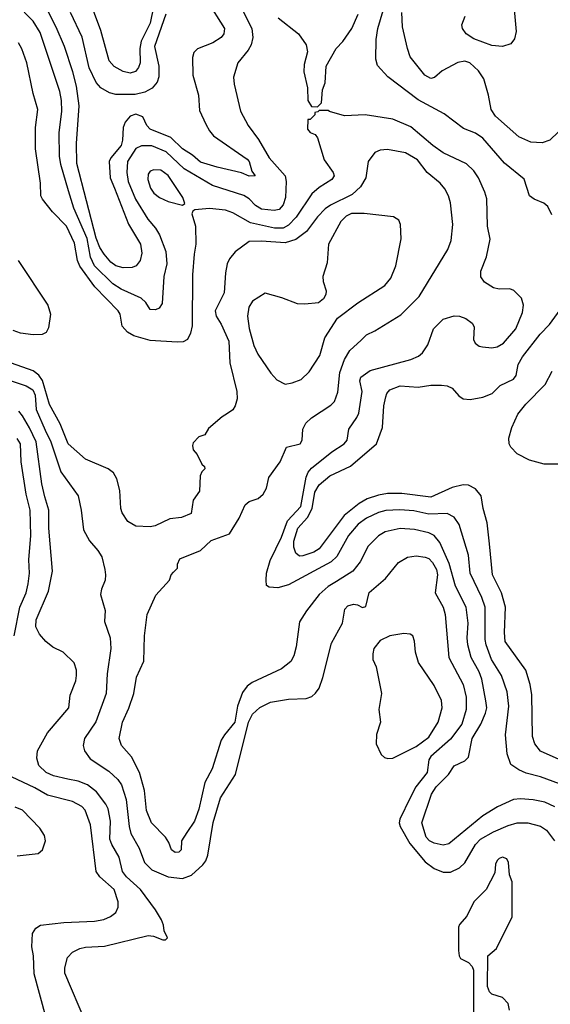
# Model space of a CAD drawing. Extents: x 997028 to 1115134, y 536408 to 618974.
# Tile 236 of 256: x 1056880 to 1059830, y 556755 to 562235. Entities that reach past the tile are written whole.
import ezdxf

# ---------------------------------------------------------------- set-up
doc = ezdxf.new("R2010")
doc.units = 0

msp = doc.modelspace()

# ---------------------------------------------------------------- linework, layer by layer
at = {"layer": '0CON10XD'}
for points in [[(1057640.2, 562389.8), (1057605, 562215.7), (1057554.8, 562115.2), (1057547.9, 562075), (1057549.4, 561995), (1057541.2, 561968.8), (1057524.2, 561945.8), (1057495, 561936.8), (1057455, 561946.8), (1057405, 561973.2), (1057376.9, 562005), (1057331.5, 562175), (1057260, 562365)], [(1057406.2, 561296.2), (1057485, 561097.1), (1057551.1, 560985), (1057559.6, 560935), (1057550.4, 560895), (1057527.8, 560865), (1057505, 560855.4), (1057455, 560853.4), (1057415, 560865.3), (1057387.5, 560885), (1057349.3, 560929.3), (1057325, 560967.3), (1057305, 561017.9), (1057198, 561435), (1057195.7, 561545), (1057209.8, 561755), (1057196.2, 561865), (1057175, 561944.3), (1057129.2, 562085), (1057082.8, 562192.8), (1057012.1, 562332.1)], [(1057920.8, 562340.8), (1058019.5, 562185), (1058014.6, 562155.4), (1057999.2, 562135), (1057954.5, 562105.5), (1057868.3, 562071.7), (1057848.8, 562051.2), (1057840, 562025), (1057842.2, 561925), (1057874.4, 561815), (1057879.5, 561729.5), (1057915, 561654), (1057935, 561615.8), (1057958.3, 561588.3), (1058145, 561458.1), (1058155.4, 561445), (1058170.9, 561390.9), (1058190, 561365), (1058155, 561364.4), (1058112.4, 561382.4), (1057977, 561413), (1057885, 561442), (1057841.2, 561481.2), (1057785, 561516), (1057719.4, 561579.4), (1057605, 561626.1), (1057587.5, 561645), (1057564.7, 561694.7), (1057525, 561709.4), (1057495, 561697.2), (1057466.6, 561663.4), (1057455.6, 561635), (1057451.7, 561565), (1057443.5, 561535), (1057387.5, 561465), (1057378.1, 561445), (1057383.8, 561355), (1057406.2, 561296.2)], [(1059621.5, 562375), (1059641.1, 562168.9), (1059631.2, 562128.8), (1059610, 562100), (1059564, 562086), (1059505, 562090.6), (1059405, 562127.3), (1059363.1, 562155), (1059341.8, 562185), (1059338.9, 562205), (1059356.8, 562255)], [(1058111.5, 562301.5), (1058171.5, 562185), (1058176.2, 562135), (1058167.3, 562095), (1058150.9, 562065), (1058092.5, 561995), (1058069.4, 561915), (1058072.2, 561875), (1058108.1, 561725), (1058151.1, 561645), (1058208.3, 561568.3), (1058266.9, 561465), (1058355.4, 561365), (1058361.8, 561335), (1058357.3, 561245), (1058344.6, 561205), (1058322.1, 561177.9), (1058295, 561172.7), (1058225, 561180.8), (1058190.6, 561200.6), (1058155, 561237.9), (1058126.5, 561256.5), (1057952.5, 561312.5), (1057795, 561404.3), (1057695, 561499.8), (1057615, 561532), (1057557.1, 561532.9), (1057525, 561517.5), (1057479.7, 561445), (1057475.2, 561385), (1057483.9, 561335), (1057524.3, 561235), (1057592.8, 561125), (1057635.2, 561075.2), (1057658, 561038), (1057691.8, 560945), (1057698, 560875), (1057680.9, 560805), (1057671.2, 560655), (1057655, 560630), (1057635, 560620), (1057605, 560621.4), (1057580.6, 560660.6), (1057555.4, 560685.4), (1057445, 560735.3), (1057396.9, 560765), (1057295.6, 560865.6), (1057272.7, 560912.7), (1057255, 561016.9), (1057180.9, 561185), (1057151.7, 561281.7), (1057108.7, 561428.7), (1057100.8, 561475), (1057100.2, 561605), (1057113.6, 561725), (1057112.9, 561785), (1057103.5, 561835), (1056993.1, 562163.1), (1056955, 562227.1), (1056905, 562276.2)], [(1057692.7, 562265), (1057628.6, 562085), (1057652.8, 561975), (1057653.9, 561916.1), (1057643.4, 561886.6), (1057616.4, 561853.6), (1057575, 561830.8), (1057521.5, 561818.5), (1057415, 561817.3), (1057378.3, 561828.3), (1057331.4, 561855), (1057305, 561884.4), (1057266, 561966), (1057227.9, 562137.9), (1057162.7, 562275)], [(1059838.5, 561148.5), (1059815.4, 561195.4), (1059793.4, 561213.4), (1059740, 561235), (1059715, 561253.8), (1059685, 561346.2), (1059575, 561436.9), (1059454.7, 561574.7), (1059415, 561602.5), (1059348.3, 561628.3), (1059239.3, 561710.7), (1059095, 561788.5), (1058926, 561916), (1058868.9, 561978.9), (1058860.4, 562015), (1058861.3, 562125), (1058871.6, 562185), (1058900.5, 562285)], [(1059875, 561610.6), (1059827.5, 561565), (1059785, 561549.5), (1059722.2, 561552.2), (1059655, 561582.5), (1059525, 561697.8), (1059501.2, 561735), (1059486.5, 561815), (1059460.6, 561905), (1059430.2, 561950.2), (1059382, 561995), (1059355, 562004.4), (1059315, 561995.6), (1059229.3, 561950.7), (1059187, 561913), (1059165, 561906.9), (1059132.9, 561925), (1059051.4, 562028.6), (1059035.3, 562075), (1059008.4, 562195), (1059005.2, 562275)], [(1058317.5, 562245), (1058430.5, 562155), (1058471.8, 562095), (1058479.5, 562055), (1058461.2, 561985), (1058460, 561945), (1058480, 561855), (1058482.5, 561785), (1058501.7, 561751.7), (1058535, 561750)], [(1058535, 561750), (1058557.5, 561772.5), (1058563.3, 561845), (1058577.7, 561882.3), (1058584.1, 561975.9), (1058640, 562075), (1058676.1, 562113.9), (1058727.3, 562185), (1058762.1, 562265)], [(1059881.5, 557981.5), (1059775, 558021.3), (1059695, 558041.5), (1059655, 558060), (1059610.2, 558090.2), (1059589.3, 558149.3), (1059580.9, 558255), (1059600.3, 558415), (1059590, 558495), (1059558.2, 558585), (1059503.7, 558675), (1059472.7, 558755), (1059467.6, 558785), (1059467.1, 558965), (1059449.7, 559019.7), (1059384.1, 559155), (1059374.7, 559255), (1059324.1, 559425), (1059295.6, 559465.6), (1059256.6, 559486.6), (1059155, 559482), (1059070.7, 559500.7), (1058993.4, 559506.6), (1058915, 559502.9), (1058875, 559491.7), (1058808.8, 559461.2), (1058762.4, 559427.6), (1058708.2, 559365), (1058642.9, 559247.1), (1058612.5, 559217.5), (1058375, 559090.3), (1058315, 559072.9), (1058266.2, 559076.2), (1058252.5, 559085), (1058249.4, 559115), (1058252.9, 559155), (1058273.2, 559225), (1058334.8, 559355.2), (1058369.8, 559445), (1058442.2, 559525), (1058471.8, 559688.2), (1058484, 559716), (1058502, 559738), (1058615, 559830.4), (1058684.4, 559875), (1058700, 559895), (1058709.4, 559955), (1058755, 560020), (1058766, 560045), (1058784.6, 560164.6), (1058771.9, 560225), (1058775.8, 560245), (1058827.9, 560282.1), (1059055, 560343.5), (1059098.1, 560361.9), (1059119.4, 560380.6), (1059149.4, 560425), (1059180, 560515), (1059235, 560568.6), (1059295, 560587.1), (1059325, 560584.3), (1059361.3, 560571.3), (1059395, 560546), (1059407.5, 560525), (1059402.5, 560455), (1059412, 560435), (1059435, 560418.6), (1059453.6, 560413.6), (1059505, 560409.1), (1059535.3, 560414.7), (1059569.4, 560435), (1059638.5, 560515), (1059675.8, 560605), (1059681.2, 560645), (1059670, 560685), (1059627.5, 560727.5), (1059605.9, 560735.9), (1059545, 560734.2), (1059515, 560742), (1059465, 560774), (1059444.2, 560804.2), (1059444, 560835), (1059476, 560915), (1059495.9, 561014.1), (1059481.4, 561085), (1059477.4, 561237.4), (1059466.9, 561275), (1059430.5, 561355), (1059404, 561394), (1059365, 561432.2), (1059235, 561494.5), (1059177.8, 561535), (1059055, 561638.2), (1058955, 561680.4), (1058800, 561705), (1058685, 561700), (1058603, 561723), (1058595, 561730), (1058545, 561730), (1058538.3, 561721.7), (1058521.7, 561718.3), (1058520, 561705), (1058495, 561680), (1058481.7, 561678.3), (1058480, 561625), (1058495, 561607.5), (1058522.5, 561595), (1058535, 561577.5), (1058572, 561455), (1058622.5, 561385), (1058629.2, 561365), (1058616, 561345), (1058545, 561300), (1058505, 561265.5), (1058417.9, 561135), (1058375, 561090.3), (1058345, 561074.4), (1058296.1, 561073.9), (1058163.8, 561103.8), (1058065, 561159.6), (1058025, 561175.3), (1057935.6, 561184.4), (1057853, 561177), (1057841.7, 561168.3), (1057837.5, 561155), (1057858, 561085), (1057858.5, 560985), (1057850.4, 560929.6), (1057840.9, 560815), (1057838.3, 560531.7), (1057830.3, 560489.7), (1057812, 560455), (1057787.9, 560442.1), (1057755, 560439.4), (1057605, 560448.8), (1057515.3, 560475.3), (1057480, 560495), (1057449.2, 560529.2), (1057438.1, 560595), (1057426.7, 560615), (1057298.2, 560748.2), (1057213.4, 560863.4), (1057200.6, 560895), (1057185, 560990.8), (1057140.7, 561085), (1057063.1, 561165), (1057006, 561235), (1056998, 561255), (1056995.7, 561325), (1056968.2, 561515), (1056967.3, 561635), (1056980.4, 561735), (1056954, 561824), (1056920.4, 561995), (1056891.9, 562071.9), (1056872.9, 562105)], [(1059855.9, 557854.1), (1059799.6, 557879.6), (1059735, 557893.1), (1059665, 557899.6), (1059625, 557894.7), (1059536.9, 557855), (1059455, 557803.9), (1059265, 557649.2), (1059235, 557641.8), (1059185, 557651.3), (1059158.5, 557665), (1059140.7, 557685), (1059116.2, 557765), (1059170.3, 557925), (1059194.7, 557965), (1059264.6, 558035), (1059295, 558082.9), (1059355, 558111.1), (1059375, 558131.4), (1059395.3, 558235), (1059444.7, 558315), (1059470, 558375), (1059476.8, 558405), (1059472.2, 558445), (1059449.7, 558565), (1059434.7, 558605), (1059390, 558685), (1059371.2, 558755), (1059366.9, 558795), (1059373.6, 558876.4), (1059361.9, 558965), (1059302.4, 559082.4), (1059268, 559208), (1059215, 559324.4), (1059185, 559363.8), (1059155, 559379.3), (1059075, 559397.3), (1058995, 559402.3), (1058912, 559385), (1058875, 559362.2), (1058817.1, 559305), (1058772.3, 559217.7), (1058732.5, 559165), (1058642.1, 559107.9), (1058595, 559081.2), (1058544.4, 559035), (1058474.4, 558945.6), (1058435, 558883.3), (1058416.5, 558745), (1058403.5, 558695), (1058386.5, 558663.5), (1058335, 558623.1), (1058173, 558547), (1058145, 558525.6), (1058119, 558491), (1058091, 558415), (1058075.4, 558324.6), (1058018.2, 558255), (1058000.9, 558225), (1057949.5, 558065), (1057909.8, 557990.2), (1057875, 557841.2), (1057851.8, 557775), (1057809.5, 557710.5), (1057780, 557665), (1057778, 557615), (1057765, 557602), (1057745, 557600), (1057723.3, 557615), (1057710, 557655), (1057690.8, 557685), (1057613.3, 557765), (1057584.7, 557834.7), (1057573.4, 557945), (1057546.4, 558045), (1057502.1, 558132.1), (1057446.1, 558196.1), (1057432.5, 558235), (1057450.8, 558325), (1057487, 558403), (1057513.6, 558485), (1057530, 558575), (1057569.2, 558665), (1057574.4, 558805), (1057588.6, 558925), (1057637.7, 559032.3), (1057712.5, 559115), (1057722.5, 559145), (1057735, 559160), (1057757, 559183), (1057757.5, 559205), (1057770, 559235), (1057885, 559281.2), (1057944.1, 559335.9), (1058045.9, 559374.1), (1058099.7, 559460.3), (1058134, 559535), (1058155.8, 559554.2), (1058205, 559570), (1058233.3, 559595), (1058252.3, 559627.7), (1058265, 559687.5), (1058328, 559775), (1058363.6, 559856.4), (1058438.8, 559875), (1058450.8, 559895), (1058454.4, 559955.6), (1058470.7, 559989.3), (1058501.5, 560018.5), (1058610.6, 560089.4), (1058630.2, 560109.8), (1058648.3, 560161.7), (1058659.6, 560270.4), (1058685, 560343.1), (1058716.3, 560393.7), (1058778.4, 560451.6), (1058808.9, 560481.1), (1058855, 560503.1), (1058998.1, 560591.9), (1059101.5, 560695), (1059260.9, 560955), (1059278.5, 561005), (1059288.2, 561095), (1059275.3, 561215.3), (1059264.4, 561255), (1059243.9, 561293.9), (1059218.6, 561325), (1059144.5, 561385), (1059091.2, 561455), (1059025, 561493.3), (1058925, 561512), (1058885, 561508.2), (1058855, 561494.6), (1058816.9, 561445), (1058804.6, 561355), (1058775.2, 561304.8), (1058729.1, 561260.9), (1058607.5, 561202.5), (1058577.9, 561182.1), (1058535, 561138.2), (1058473.7, 561056.3), (1058415, 561011.8), (1058355, 560992.5), (1058225, 561002.7), (1058155, 560999.7), (1058078, 560942), (1058046.2, 560903.8), (1058033.3, 560875), (1058024, 560825), (1058016.7, 560715), (1057967.1, 560615), (1057972.9, 560585), (1058000.8, 560540.8), (1058043.2, 560445), (1058048.8, 560325), (1058087.8, 560165), (1058088.9, 560125), (1058078.6, 560085), (1058065, 560064), (1058035, 560042.5), (1058005.5, 560024.5), (1057930.5, 559959.5), (1057910, 559925), (1057875, 559912.5), (1057845, 559880), (1057840, 559865), (1057845, 559840), (1057867.5, 559815), (1057891.7, 559761.7), (1057908.3, 559748.3), (1057910, 559735), (1057891.7, 559718.3), (1057883, 559697), (1057879.3, 559610.7), (1057845, 559560), (1057833, 559487), (1057780, 559465), (1057715, 559456), (1057632.7, 559417.3), (1057605, 559412.9), (1057525.6, 559415.6), (1057481.7, 559441.7), (1057449.8, 559489.8), (1057441.5, 559515), (1057436.5, 559615), (1057419.1, 559679.1), (1057402, 559712), (1057371.2, 559735), (1057245, 559788.5), (1057148.5, 559875), (1057104.8, 559984.8), (1057045, 560092.9), (1057007.4, 560227.4), (1056986.5, 560256.5), (1056955, 560281.2), (1056803.3, 560335)], [(1057785, 561202.5), (1057797.5, 561212.5), (1057786.2, 561245), (1057705, 561367.8), (1057665, 561397.8), (1057625, 561399.2), (1057605, 561392), (1057594.5, 561375), (1057592.3, 561345), (1057607.6, 561297.6), (1057625, 561270), (1057658, 561245), (1057705, 561221.9), (1057785, 561202.5)], [(1058355, 560206), (1058395, 560212.9), (1058445, 560232.9), (1058488.6, 560275), (1058547.8, 560365), (1058576.1, 560463.9), (1058647.2, 560572.8), (1058760.4, 560659.6), (1058910.8, 560755), (1058943.8, 560796.2), (1058970.4, 560865), (1059000, 561015), (1058997.5, 561095), (1058988.3, 561118.3), (1058957.5, 561137.5), (1058795, 561156.4), (1058725, 561155.3), (1058695, 561141.2), (1058665, 561111.5), (1058596.5, 560985), (1058588.9, 560881.1), (1058564.4, 560805), (1058567.8, 560777.8), (1058584.2, 560725), (1058582.5, 560705), (1058568.3, 560681.7), (1058540.8, 560659.2), (1058465, 560650.6), (1058425, 560653.5), (1058337.4, 560687.4), (1058245, 560712), (1058175, 560667.5), (1058153.5, 560635), (1058146.2, 560585), (1058155.3, 560515.3), (1058182.1, 560422.1), (1058203.9, 560373.9), (1058276.6, 560266.6), (1058309.7, 560229.7), (1058355, 560206)], [(1056871.9, 560895), (1057037.2, 560645), (1057051.3, 560595), (1057040.4, 560519.6), (1057027.1, 560492.9), (1057005, 560482.5), (1056955, 560481.1), (1056885, 560490.2), (1056844.2, 560504.2)], [(1059913.5, 558103.5), (1059774.7, 558164.7), (1059743.1, 558205), (1059730.9, 558245), (1059727.4, 558477.4), (1059718.8, 558535), (1059694.6, 558615), (1059579.6, 558775), (1059574.7, 558824.7), (1059581.2, 558965), (1059558.2, 559045), (1059508, 559145), (1059491.3, 559318.7), (1059479.5, 559435), (1059455.9, 559514.1), (1059445.8, 559585), (1059414.5, 559624.5), (1059374.5, 559644.5), (1059345, 559645.5), (1059285, 559630.5), (1059165, 559578.1), (1059005, 559597.2), (1058925, 559597.8), (1058875, 559589.4), (1058810.9, 559569.1), (1058767.3, 559542.7), (1058683.9, 559475), (1058545, 559290.6), (1058515, 559270.8), (1058455, 559250.8), (1058435, 559250), (1058415.9, 559265.9), (1058405, 559300), (1058405, 559333.3), (1058426.2, 559405), (1058481, 559465), (1058506, 559515), (1058520, 559605), (1058545, 559645.5), (1058605, 559697.1), (1058719.6, 559750.4), (1058864.4, 559875), (1058896.9, 559965), (1058905.4, 560085), (1058915, 560136.7), (1058921.2, 560155), (1058938.5, 560175), (1058995, 560196.9), (1059095, 560190), (1059165, 560201.1), (1059225, 560201.1), (1059256.2, 560196.2), (1059283.7, 560183.7), (1059321.1, 560141.1), (1059345, 560124.3), (1059385, 560121.1), (1059455, 560133.5), (1059506.2, 560155), (1059551.2, 560198.8), (1059625.7, 560235), (1059640.6, 560255), (1059651.5, 560315), (1059675, 560358.9), (1059774.5, 560485), (1059825, 560538.9), (1059915, 560660.6)], [(1060045, 559761.9), (1059795, 559761.4), (1059715, 559782.5), (1059645, 559818), (1059610.8, 559855), (1059601.4, 559875), (1059598.6, 559905), (1059615.6, 559965), (1059650.1, 560039.9), (1059694.5, 560095), (1059801.2, 560205), (1059840.5, 560279.5)], [(1056826.4, 560226.4), (1056915, 560196.7), (1056952.2, 560175), (1056966.2, 560145), (1056971.5, 560065), (1057020.8, 559950.8), (1057052.7, 559885), (1057109.1, 559719.1), (1057204.5, 559584.5), (1057222.2, 559505), (1057234.4, 559395), (1057267.5, 559335), (1057315, 559281.2), (1057335.8, 559245), (1057352.5, 559175), (1057357.5, 559145), (1057354.3, 559115.7), (1057334, 559065), (1057328.8, 559035), (1057355.9, 558945.9), (1057352.2, 558885), (1057383.1, 558795), (1057386.7, 558735), (1057366.8, 558595), (1057360, 558485), (1057303.1, 558326.9), (1057240.5, 558235), (1057233.3, 558195), (1057240.6, 558165), (1057271.1, 558121.1), (1057375, 558052.9), (1057425, 558006.2), (1057446.3, 557976.3), (1057472.5, 557895), (1057487.9, 557745), (1057498, 557705), (1057544.8, 557624.8), (1057574.2, 557544.2), (1057614.4, 557504.4), (1057705, 557464.7), (1057785, 557454.6), (1057835, 557474.5), (1057897.6, 557532.4), (1057915.4, 557554.6), (1057926.5, 557585), (1057955, 557766.2), (1057995.5, 557905)], [(1057246.9, 556655), (1057131.1, 556928.9), (1057131.4, 556958.6), (1057145.6, 557015), (1057172.9, 557045), (1057214, 557065), (1057245, 557072.7), (1057351.5, 557078.5), (1057595, 557137.5), (1057624.1, 557134.1), (1057675, 557114), (1057690, 557115), (1057702.5, 557125), (1057682.5, 557165), (1057680, 557195), (1057668, 557225), (1057635, 557281.2), (1057552.5, 557395), (1057474.6, 557465), (1057450.8, 557495), (1057433.8, 557575), (1057392.4, 557645), (1057381.2, 557675), (1057384, 557775), (1057372.7, 557842.7), (1057358.8, 557868.8), (1057307.2, 557937.2), (1057256.6, 557976.6), (1057205, 557997.2), (1057147.7, 558007.7), (1057067.4, 558027.4), (1057027.5, 558045), (1056987.1, 558085), (1056974.4, 558125), (1056979.4, 558165), (1057034, 558266), (1057154, 558405), (1057161.2, 558475), (1057191.2, 558555), (1057196, 558585), (1057196, 558615), (1057183.3, 558655), (1057121.2, 558715), (1057065, 558743.1), (1057025, 558774.3), (1056989.4, 558815), (1056969.6, 558855), (1056970.8, 558895), (1057040.4, 559055), (1057062.9, 559165), (1057042.8, 559405), (1057041.2, 559505), (1057020.2, 559579.8), (1057002.5, 559652.5), (1056971.9, 559885), (1056935, 559963.8), (1056895, 560029.2), (1056875, 560055.4)], [(1056848.8, 558805), (1056881.2, 558965), (1056915.3, 559045), (1056927.6, 559095), (1056935.3, 559155), (1056931.5, 559228.5), (1056942.4, 559365), (1056937.6, 559505), (1056916.3, 559595), (1056887.5, 559775), (1056884.7, 559875), (1056865, 559903.6)], [(1057995.5, 557905), (1058079.1, 558035), (1058151.4, 558325), (1058175, 558370), (1058215, 558407.9), (1058275, 558436.8), (1058375, 558453.8), (1058472.7, 558457.3), (1058505, 558468.8), (1058525, 558486.2), (1058544.3, 558515), (1058565.5, 558574.5), (1058613.6, 558765), (1058674.5, 558875.5), (1058687.5, 558955), (1058705, 558972.9), (1058735, 558982.9), (1058758.8, 558978.8), (1058785, 558964.3), (1058805, 558968.8), (1058823.1, 559046.9), (1058913.1, 559125), (1058986.2, 559213.8), (1059036.1, 559243.9), (1059085, 559250.8), (1059135, 559243.1), (1059155, 559235.4), (1059175, 559214.6), (1059196.5, 559175), (1059203.4, 559145), (1059190, 559045), (1059234.7, 558965), (1059246, 558925), (1059266.7, 558685), (1059345.2, 558535.2), (1059361.4, 558465), (1059362.1, 558395), (1059337.6, 558315), (1059275, 558231.3), (1059165.3, 558135), (1059155.3, 558115), (1059145.9, 558045), (1059082.9, 557965), (1059050.3, 557905), (1058993.2, 557785), (1058990, 557765), (1058995.9, 557745), (1059049.6, 557649.6), (1059135, 557548.8), (1059185, 557511.2), (1059235, 557490.9), (1059275, 557490.5), (1059325.9, 557514.1), (1059355, 557543.1), (1059415, 557644.5), (1059441.5, 557675), (1059515, 557715.8), (1059595, 557750.7), (1059645, 557765.3), (1059705.9, 557765.9), (1059775, 557746.2), (1059809.5, 557725), (1059853.8, 557665)], [(1058926.1, 558123.9), (1058955, 558124.3), (1059085, 558189.1), (1059155, 558242.1), (1059207.1, 558325), (1059228.5, 558405), (1059225.3, 558445.3), (1059185, 558530), (1059097.2, 558657.2), (1059080, 558715), (1059075.8, 558775.8), (1059066.2, 558805), (1059050, 558815), (1059015, 558818.8), (1058937.5, 558805), (1058885, 558780), (1058848, 558735), (1058842.5, 558705), (1058844.2, 558675), (1058862.7, 558632.7), (1058890.8, 558485), (1058877.5, 558395), (1058885.6, 558325), (1058863.6, 558256.4), (1058862.2, 558205), (1058890, 558145), (1058908.8, 558128.8), (1058926.1, 558123.9)], [(1057024.4, 556685), (1056959.5, 556925), (1056956.9, 557025), (1056947.1, 557075), (1056951.2, 557148.8), (1056970.3, 557179.7), (1056995, 557195.8), (1057125, 557210.5), (1057295, 557217.9), (1057347.3, 557227.3), (1057385, 557244.4), (1057413.7, 557266.3), (1057427.5, 557295), (1057427.9, 557325), (1057404.6, 557395), (1057324.6, 557465), (1057305.3, 557495), (1057273.8, 557755), (1057244.6, 557835), (1057225, 557856.2), (1057174.3, 557884.3), (1057035, 557919.1), (1056965, 557960.6), (1056835, 558021.5)], [(1056865, 557581.9), (1056982.5, 557595), (1057006, 557615), (1057024.2, 557665), (1057017.5, 557695), (1056991.2, 557735), (1056895.3, 557835.3), (1056855, 557851.8)], [(1059603, 556723), (1059595, 556760), (1059565, 556792.5), (1059505, 556812.5), (1059492.5, 556825), (1059480, 556855), (1059482.5, 557025), (1059531.2, 557065), (1059617.7, 557242.3), (1059617.7, 557437.7), (1059603.3, 557475), (1059597.5, 557545), (1059587.5, 557565), (1059565, 557573.3), (1059545, 557566.2), (1059533.8, 557555), (1059526.2, 557535), (1059522.3, 557487.7), (1059474, 557395), (1059405, 557326), (1059366.7, 557245), (1059325, 557200), (1059320, 557185), (1059320, 557055), (1059322.5, 557025), (1059330.7, 557010.7), (1059375, 556987.5), (1059396.1, 556966.1), (1059403.3, 556945), (1059403.8, 556705)]]:
    msp.add_lwpolyline(points, dxfattribs=at)

doc.saveas('drawing.dxf')
